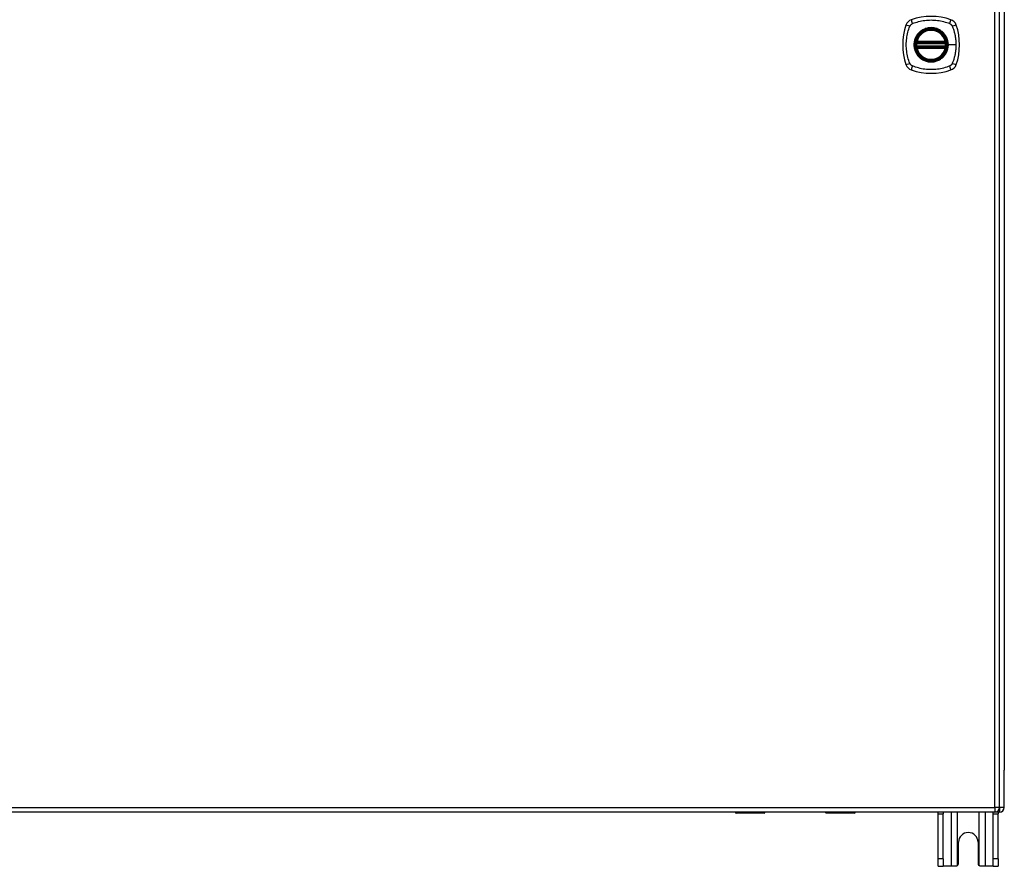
# Model space of a CAD drawing. Header units: inches. Extents: x 20 to 448, y 48 to 211.
# Tile 16 of 28: x 215 to 235, y 111 to 129. Entities that reach past the tile are written whole.
import ezdxf

# ---------------------------------------------------------------- set-up
doc = ezdxf.new("R2010")
doc.units = ezdxf.units.IN
doc.header["$MEASUREMENT"] = 0
doc.layers.add('Visible Edges(ANSI)', color=7, linetype='Continuous', lineweight=25)
doc.layers.add('Visible Tangent Edges(ANSI)', color=7, linetype='Continuous', lineweight=25)

msp = doc.modelspace()

# ---------------------------------------------------------------- linework, layer by layer
at = {"layer": 'Visible Edges(ANSI)'}
for p, q in [((235.398, 112.588), (235.398, 144.308)), ((235.496, 143.613), (235.496, 113.361)), ((233.677, 128.487), (234.27, 128.487)), ((234.27, 128.409), (233.677, 128.409)), ((233.681, 128.507), (234.266, 128.507)), ((234.266, 128.389), (233.681, 128.389)), ((235.496, 112.586), (235.496, 113.361)), ((235.299, 112.489), (193.694, 112.489)), ((229.898, 112.487), (199.095, 112.487)), ((230.502, 112.47), (229.917, 112.47)), ((230.518, 112.489), (230.518, 112.485)), ((231.778, 112.487), (230.518, 112.487)), ((231.778, 112.485), (231.778, 112.489)), ((232.378, 112.47), (231.793, 112.47)), ((235.397, 112.487), (232.398, 112.487)), ((234.121, 112.456), (234.121, 112.487)), ((234.121, 111.518), (234.121, 112.456)), ((234.226, 112.487), (234.226, 112.456)), ((234.226, 111.518), (234.226, 112.456)), ((235.266, 112.456), (235.266, 112.487)), ((235.266, 111.518), (235.266, 112.456)), ((235.371, 112.487), (235.371, 112.456)), ((235.371, 111.518), (235.371, 112.456)), ((234.543, 111.424), (234.543, 111.862)), ((234.949, 111.862), (234.949, 111.424)), ((234.121, 111.362), (234.121, 111.518)), ((234.226, 111.518), (234.226, 111.362)), ((235.266, 111.362), (235.266, 111.518)), ((235.371, 111.518), (235.371, 111.362)), ((234.121, 111.362), (234.226, 111.362)), ((234.39, 111.362), (234.226, 111.362)), ((234.481, 111.362), (234.39, 111.362)), ((235.102, 111.362), (235.011, 111.362)), ((235.266, 111.362), (235.102, 111.362)), ((235.266, 111.362), (235.371, 111.362))]:
    msp.add_line(p, q, dxfattribs=at)
at = {"layer": 'Visible Edges(ANSI)', "flags": 128}
for points in [[(233.665, 128.501), (233.665, 128.501), (233.665, 128.501), (233.665, 128.501), (233.665, 128.5), (233.665, 128.5), (233.665, 128.499), (233.665, 128.499), (233.665, 128.498), (233.664, 128.497), (233.664, 128.496), (233.664, 128.495), (233.664, 128.494), (233.664, 128.493), (233.664, 128.492), (233.663, 128.49), (233.663, 128.489), (233.663, 128.488), (233.663, 128.486), (233.663, 128.485), (233.663, 128.483), (233.662, 128.482), (233.662, 128.48), (233.662, 128.478), (233.662, 128.477)], [(233.662, 128.419), (233.662, 128.418), (233.662, 128.416), (233.662, 128.415), (233.663, 128.413), (233.663, 128.412), (233.663, 128.41), (233.663, 128.409), (233.663, 128.407), (233.663, 128.406), (233.664, 128.405), (233.664, 128.403), (233.664, 128.402), (233.664, 128.401), (233.664, 128.4), (233.664, 128.399), (233.665, 128.398), (233.665, 128.397), (233.665, 128.397), (233.665, 128.396), (233.665, 128.396), (233.665, 128.395), (233.665, 128.395), (233.665, 128.395), (233.665, 128.395)], [(234.285, 128.477), (234.285, 128.478), (234.285, 128.48), (234.285, 128.482), (234.285, 128.483), (234.284, 128.485), (234.284, 128.486), (234.284, 128.488), (234.284, 128.489), (234.284, 128.49), (234.284, 128.492), (234.283, 128.493), (234.283, 128.494), (234.283, 128.495), (234.283, 128.496), (234.283, 128.497), (234.283, 128.498), (234.282, 128.499), (234.282, 128.499), (234.282, 128.5), (234.282, 128.5), (234.282, 128.501), (234.282, 128.501), (234.282, 128.501), (234.282, 128.501)], [(234.282, 128.395), (234.282, 128.395), (234.282, 128.395), (234.282, 128.395), (234.282, 128.396), (234.282, 128.396), (234.282, 128.397), (234.282, 128.397), (234.283, 128.398), (234.283, 128.399), (234.283, 128.4), (234.283, 128.401), (234.283, 128.402), (234.283, 128.403), (234.284, 128.405), (234.284, 128.406), (234.284, 128.407), (234.284, 128.409), (234.284, 128.41), (234.284, 128.412), (234.285, 128.413), (234.285, 128.415), (234.285, 128.416), (234.285, 128.418), (234.285, 128.419)], [(234.525, 111.381), (234.523, 111.379), (234.522, 111.378), (234.52, 111.377), (234.519, 111.375), (234.517, 111.374), (234.515, 111.373), (234.514, 111.372), (234.512, 111.371), (234.51, 111.37), (234.508, 111.369), (234.506, 111.368), (234.505, 111.367), (234.503, 111.366), (234.501, 111.366), (234.499, 111.365), (234.497, 111.364), (234.495, 111.364), (234.493, 111.364), (234.491, 111.363), (234.489, 111.363), (234.487, 111.363), (234.485, 111.363), (234.483, 111.362), (234.481, 111.362)], [(235.011, 111.362), (235.009, 111.362), (235.007, 111.363), (235.005, 111.363), (235.003, 111.363), (235.001, 111.363), (234.999, 111.364), (234.997, 111.364), (234.996, 111.364), (234.994, 111.365), (234.992, 111.366), (234.99, 111.366), (234.988, 111.367), (234.986, 111.368), (234.984, 111.369), (234.982, 111.37), (234.98, 111.371), (234.978, 111.372), (234.977, 111.373), (234.975, 111.374), (234.973, 111.375), (234.972, 111.377), (234.97, 111.378), (234.969, 111.379), (234.967, 111.381)]]:
    msp.add_lwpolyline(points, dxfattribs=at)
at = {"layer": 'Visible Edges(ANSI)'}
for radius in [0.32, 0.315]:
    msp.add_circle((233.974, 128.448), radius, dxfattribs=at)
for centre, radius, start, end in [((233.974, 127.759), 1.28, 71.2278, 108.7722), ((234.663, 128.448), 1.28, 161.2278, 198.7722), ((233.619, 128.803), 0.177, 108.7722, 161.2278), ((234.328, 128.803), 0.177, 18.7722, 71.2278), ((233.285, 128.448), 1.28, 341.2278, 18.7722), ((233.974, 128.448), 0.313, 13.6344, 166.3656), ((233.974, 128.448), 0.313, 174.7499, 185.2501), ((233.974, 128.448), 0.313, 166.3656, 170.216), ((233.677, 128.499), 0.0118, 170.216, 270), ((233.677, 128.397), 0.0118, 90, 189.784), ((233.974, 128.448), 0.313, 189.784, 193.6344), ((233.681, 128.519), 0.0118, 166.3656, 270), ((234.266, 128.519), 0.0118, 270, 13.6344), ((234.27, 128.499), 0.0118, 270, 9.784), ((234.27, 128.397), 0.0118, 350.216, 90), ((233.974, 128.448), 0.313, 9.784, 13.6344), ((233.974, 128.448), 0.313, 346.3656, 350.216), ((233.974, 128.448), 0.313, 354.7499, 5.2501), ((233.681, 128.377), 0.0118, 90, 193.6344), ((233.974, 128.448), 0.313, 193.6344, 346.3656), ((234.266, 128.377), 0.0118, 346.3656, 90), ((233.619, 128.093), 0.177, 198.7722, 251.2278), ((234.328, 128.093), 0.177, 288.7722, 341.2278), ((233.974, 129.137), 1.28, 251.2278, 288.7722), ((229.917, 112.489), 0.0197, 180.5386, 270), ((230.502, 112.485), 0.0157, 270, 0), ((231.793, 112.485), 0.0157, 180, 270), ((232.378, 112.489), 0.0197, 270, 359.4614), ((235.299, 112.588), 0.099, 270, 0), ((235.397, 112.586), 0.099, 270, 0), ((234.746, 111.862), 0.203, 0, 180), ((234.481, 111.424), 0.062, 314.9335, 0), ((235.011, 111.424), 0.062, 180, 225.0665)]:
    msp.add_arc(centre, radius, start, end, dxfattribs=at)
at = {"layer": 'Visible Tangent Edges(ANSI)'}
for p, q in [((235.299, 112.588), (235.299, 144.308)), ((233.662, 128.477), (233.674, 128.476)), ((233.662, 128.419), (233.674, 128.421)), ((233.671, 128.5), (233.665, 128.501)), ((233.665, 128.395), (233.671, 128.396)), ((233.669, 128.522), (233.681, 128.519)), ((233.674, 128.476), (234.274, 128.476)), ((234.274, 128.421), (233.674, 128.421)), ((233.677, 128.487), (233.677, 128.498)), ((233.677, 128.399), (233.677, 128.409)), ((233.681, 128.507), (233.681, 128.519)), ((234.266, 128.519), (233.681, 128.519)), ((233.681, 128.497), (233.681, 128.507)), ((233.681, 128.497), (234.266, 128.497)), ((233.681, 128.389), (233.681, 128.399)), ((234.266, 128.399), (233.681, 128.399)), ((234.266, 128.519), (234.278, 128.522)), ((234.266, 128.519), (234.266, 128.507)), ((234.266, 128.507), (234.266, 128.497)), ((234.266, 128.399), (234.266, 128.389)), ((234.27, 128.498), (234.27, 128.487)), ((234.27, 128.409), (234.27, 128.399)), ((234.274, 128.476), (234.285, 128.477)), ((234.274, 128.421), (234.285, 128.419)), ((234.282, 128.501), (234.276, 128.5)), ((234.276, 128.396), (234.282, 128.395)), ((234.326, 128.448), (234.33, 128.448)), ((234.49, 128.448), (234.33, 128.448)), ((233.681, 128.377), (233.669, 128.374)), ((233.681, 128.377), (233.681, 128.389)), ((233.681, 128.377), (234.266, 128.377)), ((234.266, 128.389), (234.266, 128.377)), ((234.278, 128.374), (234.266, 128.377)), ((193.694, 112.588), (235.299, 112.588)), ((229.917, 112.489), (229.917, 112.47)), ((230.502, 112.47), (230.502, 112.489)), ((231.793, 112.489), (231.793, 112.47)), ((232.378, 112.47), (232.378, 112.489)), ((234.121, 112.456), (234.226, 112.456)), ((234.39, 112.487), (234.39, 111.362)), ((234.525, 111.381), (234.525, 112.487)), ((234.967, 112.487), (234.967, 111.381)), ((235.102, 111.362), (235.102, 112.487)), ((235.266, 112.456), (235.371, 112.456)), ((235.299, 112.588), (235.299, 112.489)), ((235.398, 112.588), (235.299, 112.588)), ((235.397, 112.578), (235.397, 112.487)), ((235.496, 112.586), (235.398, 112.586)), ((234.226, 111.518), (234.121, 111.518)), ((235.371, 111.518), (235.266, 111.518))]:
    msp.add_line(p, q, dxfattribs=at)
at = {"layer": 'Visible Tangent Edges(ANSI)', "flags": 128}
for points in [[(233.534, 128.06), (233.52, 128.093), (233.509, 128.124), (233.5, 128.155), (233.491, 128.187), (233.483, 128.219), (233.476, 128.251), (233.471, 128.284), (233.466, 128.316), (233.462, 128.349), (233.459, 128.382), (233.458, 128.415), (233.457, 128.448), (233.458, 128.481), (233.459, 128.514), (233.462, 128.547), (233.466, 128.58), (233.47, 128.612), (233.476, 128.645), (233.483, 128.677), (233.491, 128.709), (233.5, 128.741), (233.509, 128.772), (233.52, 128.803), (233.534, 128.837)], [(233.534, 128.837), (233.535, 128.839), (233.536, 128.842), (233.538, 128.845), (233.54, 128.848), (233.541, 128.85), (233.543, 128.853), (233.545, 128.855), (233.547, 128.858), (233.549, 128.86), (233.551, 128.862), (233.553, 128.865), (233.555, 128.867), (233.557, 128.869), (233.559, 128.871), (233.562, 128.873), (233.564, 128.875), (233.566, 128.877), (233.569, 128.879), (233.572, 128.88), (233.574, 128.882), (233.577, 128.884), (233.58, 128.885), (233.582, 128.887), (233.585, 128.888)], [(233.585, 128.888), (233.619, 128.902), (233.65, 128.912), (233.681, 128.922), (233.713, 128.931), (233.745, 128.938), (233.777, 128.945), (233.809, 128.951), (233.842, 128.956), (233.875, 128.96), (233.907, 128.962), (233.94, 128.964), (233.973, 128.965), (234.006, 128.964), (234.039, 128.963), (234.072, 128.96), (234.105, 128.956), (234.138, 128.951), (234.17, 128.945), (234.202, 128.939), (234.234, 128.931), (234.266, 128.922), (234.298, 128.912), (234.329, 128.902), (234.362, 128.888)], [(234.201, 128.723), (234.185, 128.735), (234.168, 128.747), (234.151, 128.758), (234.132, 128.767), (234.114, 128.776), (234.095, 128.784), (234.075, 128.79), (234.055, 128.795), (234.035, 128.8), (234.015, 128.803), (233.994, 128.804), (233.974, 128.805), (233.953, 128.804), (233.932, 128.803), (233.912, 128.8), (233.892, 128.795), (233.872, 128.79), (233.852, 128.784), (233.833, 128.776), (233.815, 128.767), (233.796, 128.758), (233.779, 128.747), (233.762, 128.735), (233.746, 128.723)], [(234.362, 128.888), (234.364, 128.887), (234.365, 128.887), (234.366, 128.886), (234.368, 128.885), (234.369, 128.885), (234.37, 128.884), (234.372, 128.883), (234.373, 128.882), (234.374, 128.881), (234.376, 128.88), (234.377, 128.88), (234.378, 128.879), (234.379, 128.878), (234.381, 128.877), (234.382, 128.876), (234.383, 128.875), (234.384, 128.874), (234.386, 128.873), (234.387, 128.872), (234.388, 128.871), (234.389, 128.87), (234.39, 128.869), (234.391, 128.868), (234.392, 128.867)], [(234.392, 128.867), (234.393, 128.866), (234.394, 128.865), (234.396, 128.864), (234.397, 128.862), (234.398, 128.861), (234.399, 128.86), (234.4, 128.859), (234.401, 128.858), (234.401, 128.856), (234.402, 128.855), (234.403, 128.854), (234.404, 128.853), (234.405, 128.851), (234.406, 128.85), (234.407, 128.849), (234.408, 128.848), (234.408, 128.846), (234.409, 128.845), (234.41, 128.844), (234.411, 128.842), (234.411, 128.841), (234.412, 128.839), (234.413, 128.838), (234.414, 128.837)], [(234.414, 128.837), (234.422, 128.819), (234.427, 128.803), (234.433, 128.788), (234.438, 128.772), (234.443, 128.756), (234.447, 128.741), (234.452, 128.725), (234.456, 128.709), (234.46, 128.693), (234.464, 128.677), (234.468, 128.661), (234.471, 128.645), (234.474, 128.629), (234.477, 128.612), (234.479, 128.596), (234.482, 128.58), (234.484, 128.563), (234.485, 128.547), (234.487, 128.531), (234.488, 128.514), (234.489, 128.498), (234.49, 128.481), (234.49, 128.465), (234.49, 128.448)], [(233.699, 128.676), (233.686, 128.66), (233.675, 128.643), (233.664, 128.625), (233.654, 128.607), (233.645, 128.588), (233.638, 128.569), (233.631, 128.55), (233.626, 128.53), (233.622, 128.509), (233.619, 128.489), (233.617, 128.469), (233.617, 128.448), (233.617, 128.427), (233.619, 128.407), (233.622, 128.387), (233.626, 128.366), (233.632, 128.347), (233.638, 128.327), (233.646, 128.308), (233.654, 128.289), (233.664, 128.271), (233.675, 128.253), (233.686, 128.237), (233.699, 128.221)], [(234.326, 128.448), (234.314, 128.357), (234.279, 128.272), (234.223, 128.199), (234.15, 128.143), (234.065, 128.108), (233.973, 128.096), (233.882, 128.108), (233.797, 128.143), (233.724, 128.199), (233.668, 128.272), (233.633, 128.357), (233.621, 128.448), (233.633, 128.54), (233.669, 128.625), (233.725, 128.698), (233.797, 128.753), (233.882, 128.788), (233.974, 128.8), (234.065, 128.788), (234.15, 128.753), (234.223, 128.697), (234.279, 128.624), (234.314, 128.539), (234.326, 128.448)], [(233.746, 128.723), (233.744, 128.721), (233.742, 128.719), (233.74, 128.717), (233.738, 128.715), (233.736, 128.714), (233.733, 128.712), (233.731, 128.71), (233.729, 128.708), (233.727, 128.706), (233.725, 128.704), (233.723, 128.702), (233.721, 128.7), (233.719, 128.698), (233.718, 128.696), (233.716, 128.694), (233.714, 128.692), (233.712, 128.69), (233.71, 128.688), (233.708, 128.686), (233.706, 128.684), (233.704, 128.682), (233.703, 128.68), (233.701, 128.678), (233.699, 128.676)], [(234.248, 128.676), (234.246, 128.678), (234.245, 128.68), (234.243, 128.682), (234.241, 128.684), (234.239, 128.686), (234.237, 128.688), (234.235, 128.69), (234.233, 128.692), (234.232, 128.694), (234.23, 128.696), (234.228, 128.698), (234.226, 128.7), (234.224, 128.702), (234.222, 128.704), (234.22, 128.706), (234.218, 128.708), (234.216, 128.71), (234.214, 128.712), (234.212, 128.714), (234.21, 128.715), (234.207, 128.717), (234.205, 128.719), (234.203, 128.721), (234.201, 128.723)], [(234.33, 128.448), (234.33, 128.458), (234.33, 128.469), (234.329, 128.479), (234.328, 128.489), (234.327, 128.499), (234.325, 128.51), (234.323, 128.52), (234.321, 128.53), (234.318, 128.54), (234.316, 128.55), (234.313, 128.559), (234.309, 128.569), (234.306, 128.579), (234.302, 128.588), (234.298, 128.598), (234.293, 128.607), (234.288, 128.616), (234.283, 128.625), (234.278, 128.634), (234.273, 128.643), (234.267, 128.651), (234.261, 128.66), (234.255, 128.668), (234.248, 128.676)], [(233.669, 128.522), (233.669, 128.521), (233.669, 128.52), (233.669, 128.519), (233.669, 128.518), (233.669, 128.517), (233.668, 128.516), (233.668, 128.515), (233.668, 128.514), (233.668, 128.513), (233.668, 128.512), (233.668, 128.511), (233.668, 128.511), (233.668, 128.51), (233.669, 128.509), (233.669, 128.508), (233.669, 128.507), (233.669, 128.506), (233.669, 128.505), (233.669, 128.504), (233.67, 128.503), (233.67, 128.503), (233.67, 128.502), (233.671, 128.501), (233.671, 128.5)], [(233.671, 128.396), (233.671, 128.395), (233.67, 128.394), (233.67, 128.394), (233.67, 128.393), (233.669, 128.392), (233.669, 128.391), (233.669, 128.39), (233.669, 128.389), (233.669, 128.388), (233.669, 128.388), (233.668, 128.387), (233.668, 128.386), (233.668, 128.385), (233.668, 128.384), (233.668, 128.383), (233.668, 128.382), (233.668, 128.381), (233.668, 128.38), (233.669, 128.379), (233.669, 128.378), (233.669, 128.377), (233.669, 128.376), (233.669, 128.375), (233.669, 128.374)], [(233.671, 128.5), (233.671, 128.5), (233.672, 128.5), (233.672, 128.5), (233.672, 128.5), (233.672, 128.499), (233.672, 128.499), (233.673, 128.499), (233.673, 128.499), (233.673, 128.499), (233.673, 128.499), (233.673, 128.499), (233.674, 128.499), (233.674, 128.498), (233.674, 128.498), (233.674, 128.498), (233.675, 128.498), (233.675, 128.498), (233.675, 128.498), (233.675, 128.498), (233.676, 128.498), (233.676, 128.498), (233.676, 128.498), (233.677, 128.498), (233.677, 128.498)], [(233.677, 128.399), (233.677, 128.399), (233.676, 128.399), (233.676, 128.398), (233.676, 128.398), (233.675, 128.398), (233.675, 128.398), (233.675, 128.398), (233.675, 128.398), (233.674, 128.398), (233.674, 128.398), (233.674, 128.398), (233.674, 128.398), (233.673, 128.398), (233.673, 128.397), (233.673, 128.397), (233.673, 128.397), (233.673, 128.397), (233.672, 128.397), (233.672, 128.397), (233.672, 128.397), (233.672, 128.396), (233.672, 128.396), (233.671, 128.396), (233.671, 128.396)], [(233.674, 128.476), (233.674, 128.476), (233.674, 128.477), (233.674, 128.478), (233.674, 128.479), (233.674, 128.479), (233.675, 128.48), (233.675, 128.481), (233.675, 128.482), (233.675, 128.482), (233.675, 128.483), (233.676, 128.483), (233.676, 128.484), (233.676, 128.485), (233.676, 128.485), (233.676, 128.485), (233.676, 128.486), (233.676, 128.486), (233.676, 128.487), (233.677, 128.487), (233.677, 128.487), (233.677, 128.487), (233.677, 128.487), (233.677, 128.487), (233.677, 128.487)], [(233.677, 128.409), (233.677, 128.409), (233.677, 128.409), (233.677, 128.409), (233.677, 128.409), (233.677, 128.409), (233.676, 128.41), (233.676, 128.41), (233.676, 128.41), (233.676, 128.411), (233.676, 128.411), (233.676, 128.412), (233.676, 128.412), (233.676, 128.413), (233.675, 128.413), (233.675, 128.414), (233.675, 128.415), (233.675, 128.415), (233.675, 128.416), (233.674, 128.417), (233.674, 128.418), (233.674, 128.418), (233.674, 128.419), (233.674, 128.42), (233.674, 128.421)], [(233.677, 128.498), (233.677, 128.498), (233.677, 128.498), (233.677, 128.498), (233.677, 128.498), (233.678, 128.497), (233.678, 128.497), (233.678, 128.497), (233.678, 128.497), (233.678, 128.497), (233.679, 128.497), (233.679, 128.497), (233.679, 128.497), (233.679, 128.497), (233.679, 128.497), (233.679, 128.497), (233.68, 128.497), (233.68, 128.497), (233.68, 128.497), (233.68, 128.497), (233.68, 128.497), (233.68, 128.497), (233.681, 128.497), (233.681, 128.497), (233.681, 128.497)], [(233.681, 128.399), (233.681, 128.399), (233.681, 128.399), (233.68, 128.399), (233.68, 128.399), (233.68, 128.399), (233.68, 128.399), (233.68, 128.399), (233.68, 128.399), (233.679, 128.399), (233.679, 128.399), (233.679, 128.399), (233.679, 128.399), (233.679, 128.399), (233.679, 128.399), (233.678, 128.399), (233.678, 128.399), (233.678, 128.399), (233.678, 128.399), (233.678, 128.399), (233.677, 128.399), (233.677, 128.399), (233.677, 128.399), (233.677, 128.399), (233.677, 128.399)], [(234.248, 128.221), (234.255, 128.229), (234.261, 128.237), (234.267, 128.245), (234.273, 128.254), (234.278, 128.262), (234.283, 128.271), (234.288, 128.28), (234.293, 128.289), (234.298, 128.299), (234.302, 128.308), (234.306, 128.318), (234.309, 128.327), (234.313, 128.337), (234.316, 128.347), (234.318, 128.357), (234.321, 128.367), (234.323, 128.377), (234.325, 128.387), (234.327, 128.397), (234.328, 128.407), (234.329, 128.417), (234.33, 128.428), (234.33, 128.438), (234.33, 128.448)], [(234.266, 128.497), (234.266, 128.497), (234.267, 128.497), (234.267, 128.497), (234.267, 128.497), (234.267, 128.497), (234.267, 128.497), (234.267, 128.497), (234.268, 128.497), (234.268, 128.497), (234.268, 128.497), (234.268, 128.497), (234.268, 128.497), (234.269, 128.497), (234.269, 128.497), (234.269, 128.497), (234.269, 128.497), (234.269, 128.497), (234.269, 128.497), (234.27, 128.497), (234.27, 128.498), (234.27, 128.498), (234.27, 128.498), (234.27, 128.498), (234.27, 128.498)], [(234.27, 128.399), (234.27, 128.399), (234.27, 128.399), (234.27, 128.399), (234.27, 128.399), (234.27, 128.399), (234.269, 128.399), (234.269, 128.399), (234.269, 128.399), (234.269, 128.399), (234.269, 128.399), (234.269, 128.399), (234.268, 128.399), (234.268, 128.399), (234.268, 128.399), (234.268, 128.399), (234.268, 128.399), (234.267, 128.399), (234.267, 128.399), (234.267, 128.399), (234.267, 128.399), (234.267, 128.399), (234.267, 128.399), (234.266, 128.399), (234.266, 128.399)], [(234.27, 128.498), (234.271, 128.498), (234.271, 128.498), (234.271, 128.498), (234.271, 128.498), (234.272, 128.498), (234.272, 128.498), (234.272, 128.498), (234.273, 128.498), (234.273, 128.498), (234.273, 128.498), (234.273, 128.498), (234.273, 128.499), (234.274, 128.499), (234.274, 128.499), (234.274, 128.499), (234.274, 128.499), (234.275, 128.499), (234.275, 128.499), (234.275, 128.499), (234.275, 128.5), (234.275, 128.5), (234.276, 128.5), (234.276, 128.5), (234.276, 128.5)], [(234.27, 128.487), (234.27, 128.487), (234.27, 128.487), (234.27, 128.487), (234.271, 128.487), (234.271, 128.487), (234.271, 128.487), (234.271, 128.486), (234.271, 128.486), (234.271, 128.485), (234.271, 128.485), (234.271, 128.485), (234.272, 128.484), (234.272, 128.483), (234.272, 128.483), (234.272, 128.482), (234.272, 128.482), (234.272, 128.481), (234.273, 128.48), (234.273, 128.479), (234.273, 128.479), (234.273, 128.478), (234.273, 128.477), (234.273, 128.476), (234.274, 128.476)], [(234.274, 128.421), (234.273, 128.42), (234.273, 128.419), (234.273, 128.418), (234.273, 128.418), (234.273, 128.417), (234.273, 128.416), (234.272, 128.415), (234.272, 128.415), (234.272, 128.414), (234.272, 128.413), (234.272, 128.413), (234.272, 128.412), (234.271, 128.412), (234.271, 128.411), (234.271, 128.411), (234.271, 128.41), (234.271, 128.41), (234.271, 128.41), (234.271, 128.409), (234.271, 128.409), (234.27, 128.409), (234.27, 128.409), (234.27, 128.409), (234.27, 128.409)], [(234.276, 128.396), (234.276, 128.396), (234.276, 128.396), (234.275, 128.396), (234.275, 128.397), (234.275, 128.397), (234.275, 128.397), (234.275, 128.397), (234.274, 128.397), (234.274, 128.397), (234.274, 128.397), (234.274, 128.398), (234.273, 128.398), (234.273, 128.398), (234.273, 128.398), (234.273, 128.398), (234.273, 128.398), (234.272, 128.398), (234.272, 128.398), (234.272, 128.398), (234.271, 128.398), (234.271, 128.398), (234.271, 128.399), (234.271, 128.399), (234.27, 128.399)], [(234.276, 128.5), (234.276, 128.501), (234.277, 128.502), (234.277, 128.503), (234.277, 128.503), (234.278, 128.504), (234.278, 128.505), (234.278, 128.506), (234.278, 128.507), (234.279, 128.508), (234.279, 128.509), (234.279, 128.51), (234.279, 128.511), (234.279, 128.511), (234.279, 128.512), (234.279, 128.513), (234.279, 128.514), (234.279, 128.515), (234.279, 128.516), (234.279, 128.517), (234.278, 128.518), (234.278, 128.519), (234.278, 128.52), (234.278, 128.521), (234.278, 128.522)], [(234.278, 128.374), (234.278, 128.375), (234.278, 128.376), (234.278, 128.377), (234.278, 128.378), (234.279, 128.379), (234.279, 128.38), (234.279, 128.381), (234.279, 128.382), (234.279, 128.383), (234.279, 128.384), (234.279, 128.385), (234.279, 128.386), (234.279, 128.387), (234.279, 128.388), (234.279, 128.388), (234.278, 128.389), (234.278, 128.39), (234.278, 128.391), (234.278, 128.392), (234.277, 128.393), (234.277, 128.394), (234.277, 128.394), (234.276, 128.395), (234.276, 128.396)], [(234.49, 128.448), (234.49, 128.432), (234.49, 128.415), (234.489, 128.399), (234.488, 128.382), (234.487, 128.366), (234.485, 128.349), (234.484, 128.333), (234.482, 128.316), (234.479, 128.3), (234.477, 128.284), (234.474, 128.268), (234.471, 128.251), (234.468, 128.235), (234.464, 128.219), (234.46, 128.203), (234.456, 128.187), (234.452, 128.171), (234.447, 128.156), (234.443, 128.14), (234.438, 128.124), (234.433, 128.109), (234.427, 128.093), (234.422, 128.078), (234.414, 128.06)], [(233.699, 128.221), (233.701, 128.218), (233.703, 128.216), (233.704, 128.214), (233.706, 128.212), (233.708, 128.21), (233.71, 128.208), (233.712, 128.206), (233.714, 128.204), (233.716, 128.202), (233.718, 128.2), (233.719, 128.198), (233.721, 128.196), (233.723, 128.194), (233.725, 128.192), (233.727, 128.19), (233.729, 128.188), (233.731, 128.186), (233.733, 128.184), (233.736, 128.183), (233.738, 128.181), (233.74, 128.179), (233.742, 128.177), (233.744, 128.175), (233.746, 128.173)], [(234.201, 128.173), (234.203, 128.175), (234.205, 128.177), (234.207, 128.179), (234.21, 128.181), (234.212, 128.183), (234.214, 128.184), (234.216, 128.186), (234.218, 128.188), (234.22, 128.19), (234.222, 128.192), (234.224, 128.194), (234.226, 128.196), (234.228, 128.198), (234.23, 128.2), (234.232, 128.202), (234.233, 128.204), (234.235, 128.206), (234.237, 128.208), (234.239, 128.21), (234.241, 128.212), (234.243, 128.214), (234.245, 128.216), (234.246, 128.218), (234.248, 128.221)], [(233.585, 128.008), (233.582, 128.01), (233.58, 128.011), (233.577, 128.012), (233.574, 128.014), (233.572, 128.016), (233.569, 128.017), (233.567, 128.019), (233.564, 128.021), (233.562, 128.023), (233.559, 128.025), (233.557, 128.027), (233.555, 128.029), (233.553, 128.032), (233.551, 128.034), (233.549, 128.036), (233.547, 128.039), (233.545, 128.041), (233.543, 128.043), (233.541, 128.046), (233.54, 128.049), (233.538, 128.051), (233.536, 128.054), (233.535, 128.057), (233.534, 128.06)], [(234.362, 128.008), (234.329, 127.994), (234.298, 127.984), (234.266, 127.974), (234.234, 127.965), (234.202, 127.958), (234.17, 127.951), (234.138, 127.945), (234.105, 127.94), (234.072, 127.936), (234.039, 127.934), (234.006, 127.932), (233.973, 127.932), (233.94, 127.932), (233.907, 127.934), (233.875, 127.936), (233.842, 127.94), (233.809, 127.945), (233.777, 127.951), (233.745, 127.958), (233.713, 127.966), (233.681, 127.974), (233.65, 127.984), (233.619, 127.994), (233.585, 128.008)], [(233.746, 128.173), (233.762, 128.161), (233.779, 128.149), (233.797, 128.138), (233.815, 128.129), (233.834, 128.12), (233.853, 128.113), (233.872, 128.106), (233.892, 128.101), (233.912, 128.097), (233.932, 128.094), (233.953, 128.092), (233.974, 128.091), (233.994, 128.092), (234.015, 128.094), (234.035, 128.097), (234.055, 128.101), (234.075, 128.106), (234.095, 128.113), (234.114, 128.12), (234.133, 128.129), (234.151, 128.138), (234.168, 128.149), (234.185, 128.161), (234.201, 128.173)], [(234.414, 128.06), (234.412, 128.057), (234.411, 128.054), (234.409, 128.051), (234.408, 128.049), (234.406, 128.046), (234.404, 128.044), (234.402, 128.041), (234.401, 128.039), (234.399, 128.036), (234.397, 128.034), (234.395, 128.032), (234.392, 128.029), (234.39, 128.027), (234.388, 128.025), (234.386, 128.023), (234.383, 128.021), (234.381, 128.019), (234.378, 128.017), (234.376, 128.016), (234.373, 128.014), (234.37, 128.012), (234.368, 128.011), (234.365, 128.01), (234.362, 128.008)], [(230.132, 112.489), (230.133, 112.487), (230.134, 112.486), (230.136, 112.484), (230.138, 112.483), (230.14, 112.482), (230.143, 112.481), (230.146, 112.48), (230.149, 112.479), (230.152, 112.479), (230.156, 112.478), (230.16, 112.478), (230.163, 112.478), (230.167, 112.478), (230.171, 112.478), (230.174, 112.479), (230.178, 112.479), (230.181, 112.48), (230.184, 112.481), (230.187, 112.482), (230.189, 112.483), (230.191, 112.484), (230.192, 112.486), (230.193, 112.487), (230.194, 112.489)], [(230.175, 112.489), (230.174, 112.489), (230.173, 112.489), (230.172, 112.488), (230.171, 112.488), (230.17, 112.488), (230.169, 112.488), (230.168, 112.488), (230.167, 112.488), (230.166, 112.488), (230.165, 112.488), (230.164, 112.488), (230.163, 112.488), (230.162, 112.488), (230.161, 112.488), (230.16, 112.488), (230.159, 112.488), (230.158, 112.488), (230.157, 112.488), (230.157, 112.488), (230.156, 112.488), (230.155, 112.488), (230.154, 112.489), (230.153, 112.489), (230.152, 112.489)], [(232.101, 112.489), (232.102, 112.487), (232.103, 112.486), (232.104, 112.484), (232.106, 112.483), (232.109, 112.482), (232.111, 112.481), (232.114, 112.48), (232.117, 112.479), (232.121, 112.479), (232.124, 112.478), (232.128, 112.478), (232.132, 112.478), (232.136, 112.478), (232.139, 112.478), (232.143, 112.479), (232.146, 112.479), (232.15, 112.48), (232.152, 112.481), (232.155, 112.482), (232.157, 112.483), (232.159, 112.484), (232.161, 112.486), (232.162, 112.487), (232.163, 112.489)], [(232.143, 112.489), (232.142, 112.489), (232.141, 112.489), (232.141, 112.488), (232.14, 112.488), (232.139, 112.488), (232.138, 112.488), (232.137, 112.488), (232.136, 112.488), (232.135, 112.488), (232.134, 112.488), (232.133, 112.488), (232.132, 112.488), (232.131, 112.488), (232.13, 112.488), (232.129, 112.488), (232.128, 112.488), (232.127, 112.488), (232.126, 112.488), (232.125, 112.488), (232.124, 112.488), (232.123, 112.488), (232.122, 112.489), (232.121, 112.489), (232.121, 112.489)]]:
    msp.add_lwpolyline(points, dxfattribs=at)
at = {"layer": 'Visible Tangent Edges(ANSI)'}
for radius in [0.346, 0.342, 0.325, 0.324]:
    msp.add_circle((233.974, 128.448), radius, dxfattribs=at)
for start, end in [(13.6344, 166.3656), (174.7499, 185.2501), (354.7499, 5.2501), (193.6344, 346.3656)]:
    msp.add_arc((233.974, 128.448), 0.301, start, end, dxfattribs=at)
for centre, major_axis, ratio, start_param, end_param in [((233.561, 128.822), (-0.112, 0.037), 0.042597, 4.975842, 6.113112), ((233.599, 128.86), (-0.037, 0.112), 0.042597, 0.170073, 1.307344), ((234.348, 128.86), (0.037, 0.112), 0.042597, 4.975842, 6.113112), ((234.386, 128.822), (0.112, 0.037), 0.042597, 0.170073, 1.307344), ((233.665, 128.501), (0.00773, 0.00893), 0.431674, 4.96723, 6.283185), ((233.665, 128.395), (0.00773, -0.00893), 0.431674, 0, 1.315955), ((233.677, 128.496), (0.0021, 0.0116), 0.025638, 0, 1.426581), ((233.677, 128.4), (0.0021, -0.0116), 0.025638, 4.856604, 6.283185), ((234.27, 128.496), (-0.0021, 0.0116), 0.025638, 4.856604, 6.283185), ((234.27, 128.4), (-0.0021, -0.0116), 0.025638, 0, 1.426581), ((234.282, 128.501), (-0.00773, 0.00893), 0.431674, 0, 1.315955), ((234.282, 128.395), (-0.00773, -0.00893), 0.431674, 4.96723, 6.283185), ((233.561, 128.074), (-0.112, -0.037), 0.042597, 0.170073, 1.307344), ((233.599, 128.036), (-0.037, -0.112), 0.042597, 4.975842, 6.113112), ((234.348, 128.036), (0.037, -0.112), 0.042597, 0.170073, 1.307344), ((234.386, 128.074), (0.112, -0.037), 0.042597, 4.975842, 6.113112)]:
    msp.add_ellipse(centre, major_axis=major_axis, ratio=ratio, start_param=start_param, end_param=end_param, dxfattribs=at)

doc.saveas('drawing.dxf')
